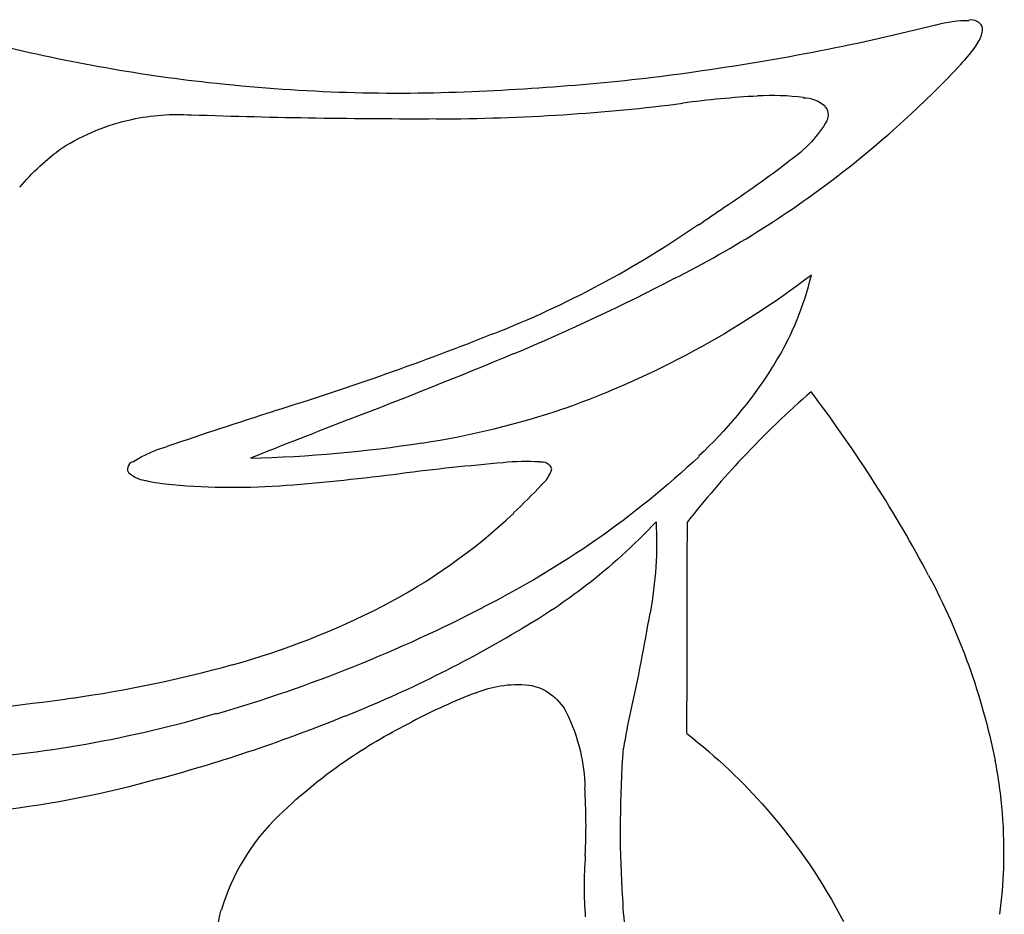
# Model space of a CAD drawing. Extents: x -1.04 to 1.04, y -1.04 to 1.04.
# Tile 14 of 19: x 0.5 to 1.04, y -0.52 to -0.03. Entities that reach past the tile are written whole.
import ezdxf

# ---------------------------------------------------------------- set-up
doc = ezdxf.new("R2010")
doc.units = 0

msp = doc.modelspace()

# ---------------------------------------------------------------- linework, layer by layer
at = {"layer": 'Default', "color": 202, "linetype": 'CONTINUOUS', "extrusion": (0.148341, 0.943809, -0.295329)}
msp.add_arc((-1.1e-05, -8e-06, 0.339124), 1.203105, 214.315448, 223.936281, dxfattribs=at)
at = {"layer": 'Default', "color": 202, "linetype": 'CONTINUOUS', "extrusion": (-0.148341, -0.943809, -0.295329)}
msp.add_arc((1.1e-05, 8e-06, -0.339124), 1.203105, 34.315448, 43.936281, dxfattribs=at)
at = {"layer": 'Default', "color": 202, "linetype": 'CONTINUOUS', "extrusion": (0.804392, -0.162221, -0.571523)}
msp.add_arc((0.000157, -4.2e-05, 1.237884), 0.173458, 343.408192, 353.825247, dxfattribs=at)
at = {"layer": 'Default', "color": 202, "linetype": 'CONTINUOUS', "extrusion": (-0.804392, 0.162221, -0.571523)}
msp.add_arc((-0.000157, 4.2e-05, -1.237884), 0.173458, 163.408192, 173.825247, dxfattribs=at)
at = {"layer": 'Default', "color": 202, "linetype": 'CONTINUOUS', "extrusion": (-0.81597, 0.03939, 0.57675)}
msp.add_arc((4e-06, -0, -1.249841), 0.019957, 165.422067, 186.967626, dxfattribs=at)
at = {"layer": 'Default', "color": 202, "linetype": 'CONTINUOUS', "extrusion": (0.81597, -0.03939, 0.57675)}
msp.add_arc((-4e-06, 0, 1.249841), 0.019957, 345.422067, 366.967626, dxfattribs=at)
at = {"layer": 'Default', "color": 202, "linetype": 'CONTINUOUS', "extrusion": (-0.817354, 0.033092, 0.575185)}
msp.add_arc((0, -0, -1.249946), 0.01167, 137.731477, 166.628825, dxfattribs=at)
at = {"layer": 'Default', "color": 202, "linetype": 'CONTINUOUS', "extrusion": (0.817354, -0.033092, 0.575185)}
msp.add_arc((-0, 0, 1.249946), 0.01167, 317.731477, 346.628825, dxfattribs=at)
at = {"layer": 'Default', "color": 202, "linetype": 'CONTINUOUS', "extrusion": (-0.817038, 0.027007, 0.575951)}
msp.add_arc((-0, -0, -1.249964), 0.009442, 35.115042, 77.105701, dxfattribs=at)
at = {"layer": 'Default', "color": 202, "linetype": 'CONTINUOUS', "extrusion": (0.817038, -0.027007, 0.575951)}
msp.add_arc((0, 0, 1.249964), 0.009442, 215.115042, 257.105701, dxfattribs=at)
at = {"layer": 'Default', "color": 202, "linetype": 'CONTINUOUS', "extrusion": (-0.818205, 0.027756, 0.574256)}
msp.add_arc((0, -2e-06, -1.249982), 0.006726, 79.588379, 106.436843, dxfattribs=at)
at = {"layer": 'Default', "color": 202, "linetype": 'CONTINUOUS', "extrusion": (0.818205, -0.027756, 0.574256)}
msp.add_arc((-0, 2e-06, 1.249982), 0.006726, 259.588379, 286.436843, dxfattribs=at)
at = {"layer": 'Default', "color": 202, "linetype": 'CONTINUOUS', "extrusion": (0.431655, 0.622422, -0.652889)}
msp.add_arc((-6e-06, -9e-06, 0.934085), 0.830643, 230.333425, 239.793997, dxfattribs=at)
at = {"layer": 'Default', "color": 202, "linetype": 'CONTINUOUS', "extrusion": (-0.431655, -0.622422, -0.652889)}
msp.add_arc((6e-06, 9e-06, -0.934085), 0.830643, 50.333425, 59.793997, dxfattribs=at)
at = {"layer": 'Default', "color": 202, "linetype": 'CONTINUOUS', "extrusion": (0.786615, 0.025809, -0.616904)}
msp.add_arc((6e-06, -6e-06, 1.245912), 0.101019, 138.064497, 149.865535, dxfattribs=at)
at = {"layer": 'Default', "color": 202, "linetype": 'CONTINUOUS', "extrusion": (-0.786615, -0.025809, -0.616904)}
msp.add_arc((-6e-06, 6e-06, -1.245912), 0.101019, 318.064497, 329.865535, dxfattribs=at)
at = {"layer": 'Default', "color": 202, "linetype": 'CONTINUOUS', "extrusion": (0.268214, 0.872355, -0.408728)}
msp.add_arc((5e-06, 5e-06, 0.549106), 1.122942, 221.067514, 229.512493, dxfattribs=at)
at = {"layer": 'Default', "color": 202, "linetype": 'CONTINUOUS', "extrusion": (-0.268214, -0.872355, -0.408728)}
msp.add_arc((-5e-06, -5e-06, -0.549106), 1.122942, 41.067514, 49.512493, dxfattribs=at)
at = {"layer": 'Default', "color": 202, "linetype": 'CONTINUOUS', "extrusion": (-0.295168, -0.619845, 0.727096)}
msp.add_arc((-0, -1e-06, -0.795541), 0.964165, 340.008946, 346.883914, dxfattribs=at)
at = {"layer": 'Default', "color": 202, "linetype": 'CONTINUOUS', "extrusion": (0.295168, 0.619845, 0.727096)}
msp.add_arc((0, 1e-06, 0.795541), 0.964165, 160.008946, 166.883914, dxfattribs=at)
at = {"layer": 'Default', "color": 202, "linetype": 'CONTINUOUS', "extrusion": (0.404941, 0.697563, -0.591124)}
msp.add_arc((5e-06, 7e-06, 0.845653), 0.920536, 222.750456, 233.170134, dxfattribs=at)
at = {"layer": 'Default', "color": 202, "linetype": 'CONTINUOUS', "extrusion": (-0.404941, -0.697563, -0.591124)}
msp.add_arc((-5e-06, -7e-06, -0.845653), 0.920536, 42.750456, 53.170134, dxfattribs=at)
at = {"layer": 'Default', "color": 202, "linetype": 'CONTINUOUS', "extrusion": (-0.315121, -0.837017, 0.447326)}
msp.add_arc((2e-06, -2e-06, -0.612326), 1.089748, 310.605239, 319.852666, dxfattribs=at)
at = {"layer": 'Default', "color": 202, "linetype": 'CONTINUOUS', "extrusion": (0.315121, 0.837017, 0.447326)}
msp.add_arc((-2e-06, 2e-06, 0.612326), 1.089748, 130.605239, 139.852666, dxfattribs=at)
at = {"layer": 'Default', "color": 202, "linetype": 'CONTINUOUS', "extrusion": (-0.576541, 0.629933, 0.52037)}
msp.add_arc((-2.1e-05, 0, -1.01368), 0.731388, 212.338464, 216.880787, dxfattribs=at)
at = {"layer": 'Default', "color": 202, "linetype": 'CONTINUOUS', "extrusion": (0.576541, -0.629933, 0.52037)}
msp.add_arc((2.1e-05, -0, 1.01368), 0.731388, 32.338464, 36.880787, dxfattribs=at)
at = {"layer": 'Default', "color": 202, "linetype": 'CONTINUOUS', "extrusion": (-0.700632, 0.280713, 0.655984)}
msp.add_arc((-1.6e-05, 1e-06, -1.2177), 0.282309, 189.568841, 197.138831, dxfattribs=at)
at = {"layer": 'Default', "color": 202, "linetype": 'CONTINUOUS', "extrusion": (0.700632, -0.280713, 0.655984)}
msp.add_arc((1.6e-05, -1e-06, 1.2177), 0.282309, 9.568841, 17.138831, dxfattribs=at)
at = {"layer": 'Default', "color": 202, "linetype": 'CONTINUOUS', "extrusion": (-0.74086, 0.088976, 0.66574)}
msp.add_arc((-5e-06, 1e-06, -1.249389), 0.039062, 156.812006, 184.782912, dxfattribs=at)
at = {"layer": 'Default', "color": 202, "linetype": 'CONTINUOUS', "extrusion": (0.74086, -0.088976, 0.66574)}
msp.add_arc((5e-06, -1e-06, 1.249389), 0.039062, 336.812006, 364.782912, dxfattribs=at)
at = {"layer": 'Default', "color": 202, "linetype": 'CONTINUOUS', "extrusion": (0.46046, -0.181367, -0.868955)}
msp.add_arc((2e-06, -1e-06, 1.241405), 0.146333, 329.920285, 344.441448, dxfattribs=at)
at = {"layer": 'Default', "color": 202, "linetype": 'CONTINUOUS', "extrusion": (-0.46046, 0.181367, -0.868955)}
msp.add_arc((-2e-06, 1e-06, -1.241405), 0.146333, 149.920285, 164.441448, dxfattribs=at)
at = {"layer": 'Default', "color": 202, "linetype": 'CONTINUOUS', "extrusion": (-0.750859, 0.06539, 0.657218)}
msp.add_arc((-0, -1e-06, -1.24999), 0.005039, 57.32478, 162.397156, dxfattribs=at)
at = {"layer": 'Default', "color": 202, "linetype": 'CONTINUOUS', "extrusion": (0.750859, -0.06539, 0.657218)}
msp.add_arc((0, 1e-06, 1.24999), 0.005039, 237.32478, 342.397156, dxfattribs=at)
at = {"layer": 'Default', "color": 202, "linetype": 'CONTINUOUS', "extrusion": (0.459204, -0.16974, -0.871963)}
msp.add_arc((1e-06, -1e-06, 1.243081), 0.131335, 311.36114, 331.073113, dxfattribs=at)
at = {"layer": 'Default', "color": 202, "linetype": 'CONTINUOUS', "extrusion": (-0.459204, 0.16974, -0.871963)}
msp.add_arc((-1e-06, 1e-06, -1.243081), 0.131335, 131.36114, 151.073113, dxfattribs=at)
at = {"layer": 'Default', "color": 202, "linetype": 'CONTINUOUS', "extrusion": (0.14531, 0.96725, -0.208117)}
msp.add_arc((1.5e-05, 2e-05, 0.235555), 1.227629, 233.470677, 240.895958, dxfattribs=at)
at = {"layer": 'Default', "color": 202, "linetype": 'CONTINUOUS', "extrusion": (-0.14531, -0.96725, -0.208117)}
msp.add_arc((-1.5e-05, -2e-05, -0.235555), 1.227629, 53.470677, 60.895958, dxfattribs=at)
at = {"layer": 'Default', "color": 202, "linetype": 'CONTINUOUS', "extrusion": (0.723345, -0.029769, -0.689845)}
msp.add_arc((6e-06, -6e-06, 1.247779), 0.074491, 128.062723, 140.910427, dxfattribs=at)
at = {"layer": 'Default', "color": 202, "linetype": 'CONTINUOUS', "extrusion": (-0.723345, 0.029769, -0.689845)}
msp.add_arc((-6e-06, 6e-06, -1.247779), 0.074491, 308.062723, 320.910427, dxfattribs=at)
at = {"layer": 'Default', "color": 202, "linetype": 'CONTINUOUS', "extrusion": (0.716823, -0.017215, -0.697043)}
msp.add_arc((0.000247, -0.000156, 1.24644), 0.094568, 141.557768, 154.071645, dxfattribs=at)
at = {"layer": 'Default', "color": 202, "linetype": 'CONTINUOUS', "extrusion": (-0.716823, 0.017215, -0.697043)}
msp.add_arc((-0.000247, 0.000156, -1.24644), 0.094568, 321.557768, 334.071645, dxfattribs=at)
at = {"layer": 'Default', "color": 202, "linetype": 'CONTINUOUS', "extrusion": (0.461384, -0.161372, -0.872401)}
msp.add_arc((7e-06, -1.2e-05, 1.243876), 0.123566, 293.712972, 308.883203, dxfattribs=at)
at = {"layer": 'Default', "color": 202, "linetype": 'CONTINUOUS', "extrusion": (-0.461384, 0.161372, -0.872401)}
msp.add_arc((-7e-06, 1.2e-05, -1.243876), 0.123566, 113.712972, 128.883203, dxfattribs=at)
at = {"layer": 'Default', "color": 202, "linetype": 'CONTINUOUS', "extrusion": (-0.260809, -0.621771, 0.738498)}
msp.add_arc((-0.001234, 0.000585, -0.793323), 0.967357, 333.828168, 337.098699, dxfattribs=at)
at = {"layer": 'Default', "color": 202, "linetype": 'CONTINUOUS', "extrusion": (0.260809, 0.621771, 0.738498)}
msp.add_arc((0.001234, -0.000585, 0.793323), 0.967357, 153.828168, 157.098699, dxfattribs=at)
at = {"layer": 'Default', "color": 202, "linetype": 'CONTINUOUS', "extrusion": (-0.353262, -0.567475, 0.743759)}
msp.add_arc((-2e-05, 8e-06, -0.870039), 0.897535, 335.749663, 344.766659, dxfattribs=at)
at = {"layer": 'Default', "color": 202, "linetype": 'CONTINUOUS', "extrusion": (0.353262, 0.567475, 0.743759)}
msp.add_arc((2e-05, -8e-06, 0.870039), 0.897535, 155.749663, 164.766659, dxfattribs=at)
at = {"layer": 'Default', "color": 202, "linetype": 'CONTINUOUS', "extrusion": (0.701348, -0.654243, -0.282979)}
msp.add_arc((-0.000976, 0.001288, 0.954056), 0.809253, 307.365803, 308.85772, dxfattribs=at)
at = {"layer": 'Default', "color": 202, "linetype": 'CONTINUOUS', "extrusion": (-0.701348, 0.654243, -0.282979)}
msp.add_arc((0.000976, -0.001288, -0.954056), 0.809253, 127.365803, 128.85772, dxfattribs=at)
at = {"layer": 'Default', "color": 202, "linetype": 'CONTINUOUS', "extrusion": (-0.371606, -0.469749, 0.800778)}
msp.add_arc((-9.6e-05, 4e-05, -0.966305), 0.793044, 335.117226, 346.363069, dxfattribs=at)
at = {"layer": 'Default', "color": 202, "linetype": 'CONTINUOUS', "extrusion": (0.371606, 0.469749, 0.800778)}
msp.add_arc((9.6e-05, -4e-05, 0.966305), 0.793044, 155.117226, 166.363069, dxfattribs=at)
at = {"layer": 'Default', "color": 202, "linetype": 'CONTINUOUS', "extrusion": (0.032398, 0.837239, -0.545877)}
msp.add_arc((-5.6e-05, -5.8e-05, 0.371933), 1.193303, 223.673742, 229.424391, dxfattribs=at)
at = {"layer": 'Default', "color": 202, "linetype": 'CONTINUOUS', "extrusion": (-0.032398, -0.837239, -0.545877)}
msp.add_arc((5.6e-05, 5.8e-05, -0.371933), 1.193303, 43.673742, 49.424391, dxfattribs=at)
at = {"layer": 'Default', "color": 202, "linetype": 'CONTINUOUS', "extrusion": (0.444371, 0.430822, -0.785447)}
msp.add_arc((1e-06, 0, 0.981459), 0.774107, 185.276994, 199.683534, dxfattribs=at)
at = {"layer": 'Default', "color": 202, "linetype": 'CONTINUOUS', "extrusion": (-0.444371, -0.430822, -0.785447)}
msp.add_arc((-1e-06, -0, -0.981459), 0.774107, 5.276994, 19.683534, dxfattribs=at)
at = {"layer": 'Default', "color": 202, "linetype": 'CONTINUOUS', "extrusion": (-0.681668, 0.116096, 0.722393)}
msp.add_arc((3e-06, 1.6e-05, -1.244072), 0.121573, 72.772529, 85.025793, dxfattribs=at)
at = {"layer": 'Default', "color": 202, "linetype": 'CONTINUOUS', "extrusion": (0.681668, -0.116096, 0.722393)}
msp.add_arc((-3e-06, -1.6e-05, 1.244072), 0.121573, 252.772529, 265.025793, dxfattribs=at)
at = {"layer": 'Default', "color": 202, "linetype": 'CONTINUOUS', "extrusion": (-0.674883, 0.111558, 0.729444)}
msp.add_arc((0, 1e-06, -1.242689), 0.135, 59.033812, 72.493086, dxfattribs=at)
at = {"layer": 'Default', "color": 202, "linetype": 'CONTINUOUS', "extrusion": (0.674883, -0.111558, 0.729444)}
msp.add_arc((-0, -1e-06, 1.242689), 0.135, 239.033812, 252.493086, dxfattribs=at)
at = {"layer": 'Default', "color": 202, "linetype": 'CONTINUOUS', "extrusion": (0.007784, -0.871732, 0.489921)}
msp.add_arc((-4.6e-05, 6.9e-05, -0.295275), 1.214708, 301.50536, 308.469284, dxfattribs=at)
at = {"layer": 'Default', "color": 202, "linetype": 'CONTINUOUS', "extrusion": (-0.007784, 0.871732, 0.489921)}
msp.add_arc((4.6e-05, -6.9e-05, 0.295275), 1.214708, 121.50536, 128.469284, dxfattribs=at)
at = {"layer": 'Default', "color": 202, "linetype": 'CONTINUOUS', "extrusion": (-0.238659, 0.94609, -0.21899)}
msp.add_arc((-0.000113, -0.000177, -0.17407), 1.23761, 235.946556, 241.209435, dxfattribs=at)
at = {"layer": 'Default', "color": 202, "linetype": 'CONTINUOUS', "extrusion": (0.238659, -0.94609, -0.21899)}
msp.add_arc((0.000113, 0.000177, 0.17407), 1.23761, 55.946556, 61.209435, dxfattribs=at)
at = {"layer": 'Default', "color": 202, "linetype": 'CONTINUOUS', "extrusion": (0.616792, -0.050106, -0.78553)}
msp.add_arc((-4.1e-05, 5.3e-05, 1.222611), 0.260169, 124.252198, 139.393139, dxfattribs=at)
at = {"layer": 'Default', "color": 202, "linetype": 'CONTINUOUS', "extrusion": (-0.616792, 0.050106, -0.78553)}
msp.add_arc((4.1e-05, -5.3e-05, -1.222611), 0.260169, 304.252198, 319.393139, dxfattribs=at)
at = {"layer": 'Default', "color": 202, "linetype": 'CONTINUOUS', "extrusion": (-0.783437, 0.427204, 0.451358)}
msp.add_arc((6e-06, 8e-06, -1.190968), 0.379609, 230.541757, 239.797378, dxfattribs=at)
at = {"layer": 'Default', "color": 202, "linetype": 'CONTINUOUS', "extrusion": (0.783437, -0.427204, 0.451358)}
msp.add_arc((-6e-06, -8e-06, 1.190968), 0.379609, 50.541757, 59.797378, dxfattribs=at)
at = {"layer": 'Default', "color": 202, "linetype": 'CONTINUOUS', "extrusion": (0.244224, 0.809311, 0.534201)}
msp.add_arc((2.3e-05, 1.5e-05, -0.388257), 1.188201, 207.787878, 216.090649, dxfattribs=at)
at = {"layer": 'Default', "color": 202, "linetype": 'CONTINUOUS', "extrusion": (-0.244224, -0.809311, 0.534201)}
msp.add_arc((-2.3e-05, -1.5e-05, 0.388257), 1.188201, 27.787878, 36.090649, dxfattribs=at)
at = {"layer": 'Default', "color": 202, "linetype": 'CONTINUOUS', "extrusion": (-0.495109, -0.343016, 0.798252)}
msp.add_arc((4.1e-05, -1.7e-05, -1.055202), 0.670066, 338.706339, 347.119787, dxfattribs=at)
at = {"layer": 'Default', "color": 202, "linetype": 'CONTINUOUS', "extrusion": (0.495109, 0.343016, 0.798252)}
msp.add_arc((-4.1e-05, 1.7e-05, 1.055202), 0.670066, 158.706339, 167.119787, dxfattribs=at)
at = {"layer": 'Default', "color": 202, "linetype": 'CONTINUOUS', "extrusion": (0.402395, -0.888235, -0.221622)}
msp.add_arc((1.9e-05, -4.3e-05, 0.705411), 1.031891, 293.895204, 297.680918, dxfattribs=at)
at = {"layer": 'Default', "color": 202, "linetype": 'CONTINUOUS', "extrusion": (-0.402395, 0.888235, -0.221622)}
msp.add_arc((-1.9e-05, 4.3e-05, -0.705411), 1.031891, 113.895204, 117.680918, dxfattribs=at)
at = {"layer": 'Default', "color": 202, "linetype": 'CONTINUOUS', "extrusion": (-0.421944, 0.896807, 0.133042)}
msp.add_arc((-0.000455, -0.000865, -0.645155), 1.069665, 241.726639, 245.170827, dxfattribs=at)
at = {"layer": 'Default', "color": 202, "linetype": 'CONTINUOUS', "extrusion": (0.421944, -0.896807, 0.133042)}
msp.add_arc((0.000455, 0.000865, 0.645155), 1.069665, 61.726639, 65.170827, dxfattribs=at)
at = {"layer": 'Default', "color": 202, "linetype": 'CONTINUOUS', "extrusion": (0.468877, -0.264795, -0.842638)}
msp.add_arc((-2.3e-05, 3.1e-05, 1.247952), 0.071555, 302.104014, 319.977963, dxfattribs=at)
at = {"layer": 'Default', "color": 202, "linetype": 'CONTINUOUS', "extrusion": (-0.468877, 0.264795, -0.842638)}
msp.add_arc((2.3e-05, -3.1e-05, -1.247952), 0.071555, 122.104014, 139.977963, dxfattribs=at)
at = {"layer": 'Default', "color": 202, "linetype": 'CONTINUOUS', "extrusion": (-0.417006, -0.538552, 0.732167)}
msp.add_arc((3e-06, -2e-06, -0.88264), 0.885121, 318.101902, 325.359944, dxfattribs=at)
at = {"layer": 'Default', "color": 202, "linetype": 'CONTINUOUS', "extrusion": (0.417006, 0.538552, 0.732167)}
msp.add_arc((-3e-06, 2e-06, 0.88264), 0.885121, 138.101902, 145.359944, dxfattribs=at)
at = {"layer": 'Default', "color": 202, "linetype": 'CONTINUOUS', "extrusion": (0.431045, 0.216552, -0.87596)}
msp.add_arc((-0.000204, 4.4e-05, 1.066353), 0.652012, 165.514054, 180.058049, dxfattribs=at)
at = {"layer": 'Default', "color": 202, "linetype": 'CONTINUOUS', "extrusion": (-0.431045, -0.216552, -0.87596)}
msp.add_arc((0.000204, -4.4e-05, -1.066353), 0.652012, 345.514054, 360.058049, dxfattribs=at)
at = {"layer": 'Default', "color": 202, "linetype": 'CONTINUOUS', "extrusion": (-0.778842, 0.401565, 0.481819)}
msp.add_arc((-6e-06, -1.1e-05, -1.205222), 0.331558, 239.214029, 247.883748, dxfattribs=at)
at = {"layer": 'Default', "color": 202, "linetype": 'CONTINUOUS', "extrusion": (0.778842, -0.401565, 0.481819)}
msp.add_arc((6e-06, 1.1e-05, 1.205222), 0.331558, 59.214029, 67.883748, dxfattribs=at)
at = {"layer": 'Default', "color": 202, "linetype": 'CONTINUOUS', "extrusion": (-0.448193, 0.220631, 0.866282)}
msp.add_arc((-0, 0, -1.249993), 0.004239, 285.148245, 333.431691, dxfattribs=at)
at = {"layer": 'Default', "color": 202, "linetype": 'CONTINUOUS', "extrusion": (0.448193, -0.220631, 0.866282)}
msp.add_arc((0, -0, 1.249993), 0.004239, 105.148245, 153.431691, dxfattribs=at)
at = {"layer": 'Default', "color": 202, "linetype": 'CONTINUOUS', "extrusion": (-0.447877, 0.220693, 0.86643)}
msp.add_arc((0, 0, -1.249994), 0.003821, 217.509958, 283.078738, dxfattribs=at)
at = {"layer": 'Default', "color": 202, "linetype": 'CONTINUOUS', "extrusion": (0.447877, -0.220693, 0.86643)}
msp.add_arc((-0, -0, 1.249994), 0.003821, 37.509958, 103.078738, dxfattribs=at)
at = {"layer": 'Default', "color": 202, "linetype": 'CONTINUOUS', "extrusion": (-0.354236, 0.862161, 0.362209)}
msp.add_arc((0.000146, 0.000179, -0.850174), 0.916585, 228.928511, 233.318567, dxfattribs=at)
at = {"layer": 'Default', "color": 202, "linetype": 'CONTINUOUS', "extrusion": (0.354236, -0.862161, 0.362209)}
msp.add_arc((-0.000146, -0.000179, 0.850174), 0.916585, 48.928511, 53.318567, dxfattribs=at)
at = {"layer": 'Default', "color": 202, "linetype": 'CONTINUOUS', "extrusion": (-0.591125, 0.368192, 0.71764)}
msp.add_arc((0.000394, 0.000167, -1.234497), 0.196682, 201.266264, 208.834063, dxfattribs=at)
at = {"layer": 'Default', "color": 202, "linetype": 'CONTINUOUS', "extrusion": (0.591125, -0.368192, 0.71764)}
msp.add_arc((-0.000394, -0.000167, 1.234497), 0.196682, 21.266264, 28.834063, dxfattribs=at)
at = {"layer": 'Default', "color": 202, "linetype": 'CONTINUOUS', "extrusion": (0.626418, -0.224935, -0.746328)}
msp.add_arc((0, 0, 1.249966), 0.00925, 334.972195, 399.665366, dxfattribs=at)
at = {"layer": 'Default', "color": 202, "linetype": 'CONTINUOUS', "extrusion": (-0.626418, 0.224935, -0.746328)}
msp.add_arc((-0, -0, -1.249966), 0.00925, 154.972195, 219.665366, dxfattribs=at)
at = {"layer": 'Default', "color": 202, "linetype": 'CONTINUOUS', "extrusion": (-0.623132, 0.218628, 0.750938)}
msp.add_arc((1e-06, 1e-06, -1.24991), 0.014964, 52.08522, 93.951767, dxfattribs=at)
at = {"layer": 'Default', "color": 202, "linetype": 'CONTINUOUS', "extrusion": (0.623132, -0.218628, 0.750938)}
msp.add_arc((-1e-06, -1e-06, 1.24991), 0.014964, 232.08522, 273.951767, dxfattribs=at)
at = {"layer": 'Default', "color": 202, "linetype": 'CONTINUOUS', "extrusion": (0.457091, -0.20752, -0.864872)}
msp.add_arc((2.2e-05, -4e-06, 1.249771), 0.023971, 166.278792, 193.939031, dxfattribs=at)
at = {"layer": 'Default', "color": 202, "linetype": 'CONTINUOUS', "extrusion": (-0.457091, 0.20752, -0.864872)}
msp.add_arc((-2.2e-05, 4e-06, -1.249771), 0.023971, 346.278792, 373.939031, dxfattribs=at)
at = {"layer": 'Default', "color": 202, "linetype": 'CONTINUOUS', "extrusion": (0.28015, 0.775395, -0.565932)}
msp.add_arc((-0.00163, -0.001823, 0.543637), 1.123147, 227.596619, 231.391614, dxfattribs=at)
at = {"layer": 'Default', "color": 202, "linetype": 'CONTINUOUS', "extrusion": (-0.28015, -0.775395, -0.565932)}
msp.add_arc((0.00163, 0.001823, -0.543637), 1.123147, 47.596619, 51.391614, dxfattribs=at)
at = {"layer": 'Default', "color": 202, "linetype": 'CONTINUOUS', "extrusion": (0.482004, -0.114266, -0.868686)}
msp.add_arc((-2e-06, -3e-06, 1.241636), 0.144361, 172.627259, 179.556503, dxfattribs=at)
at = {"layer": 'Default', "color": 202, "linetype": 'CONTINUOUS', "extrusion": (-0.482004, 0.114266, -0.868686)}
msp.add_arc((2e-06, 3e-06, -1.241636), 0.144361, 352.627259, 359.556503, dxfattribs=at)
at = {"layer": 'Default', "color": 202, "linetype": 'CONTINUOUS', "extrusion": (0.495573, 0.192555, -0.846953)}
msp.add_arc((-0.000413, -0.000118, 1.138847), 0.514863, 194.416072, 202.509182, dxfattribs=at)
at = {"layer": 'Default', "color": 202, "linetype": 'CONTINUOUS', "extrusion": (-0.495573, -0.192555, -0.846953)}
msp.add_arc((0.000413, 0.000118, -1.138847), 0.514863, 14.416072, 22.509182, dxfattribs=at)
at = {"layer": 'Default', "color": 202, "linetype": 'CONTINUOUS', "extrusion": (-0.486812, 0.034299, 0.872833)}
msp.add_arc((-0.000643, -0.000625, -1.203959), 0.337026, 43.096347, 47.033565, dxfattribs=at)
at = {"layer": 'Default', "color": 202, "linetype": 'CONTINUOUS', "extrusion": (0.486812, -0.034299, 0.872833)}
msp.add_arc((0.000643, 0.000625, 1.203959), 0.337026, 223.096347, 227.033565, dxfattribs=at)
at = {"layer": 'Default', "color": 202, "linetype": 'CONTINUOUS', "extrusion": (-0.472113, 0.013912, 0.881428)}
msp.add_arc((-1.4e-05, -1e-05, -1.194522), 0.368278, 26.03461, 41.063423, dxfattribs=at)
at = {"layer": 'Default', "color": 202, "linetype": 'CONTINUOUS', "extrusion": (0.472113, -0.013912, 0.881428)}
msp.add_arc((1.4e-05, 1e-05, 1.194522), 0.368278, 206.03461, 221.063423, dxfattribs=at)
at = {"layer": 'Default', "color": 202, "linetype": 'CONTINUOUS', "extrusion": (0.543279, -0.037142, -0.83873)}
msp.add_arc((3.5e-05, -3e-05, 1.19878), 0.354201, 134.148186, 143.455679, dxfattribs=at)
at = {"layer": 'Default', "color": 202, "linetype": 'CONTINUOUS', "extrusion": (-0.543279, 0.037142, -0.83873)}
msp.add_arc((-3.5e-05, 3e-05, -1.19878), 0.354201, 314.148186, 323.455679, dxfattribs=at)
at = {"layer": 'Default', "color": 202, "linetype": 'CONTINUOUS', "extrusion": (0.557483, -0.285915, -0.7794)}
msp.add_arc((-4.7e-05, -6.9e-05, 1.235285), 0.191318, 53.019785, 68.837089, dxfattribs=at)
at = {"layer": 'Default', "color": 202, "linetype": 'CONTINUOUS', "extrusion": (-0.557483, 0.285915, -0.7794)}
msp.add_arc((4.7e-05, 6.9e-05, -1.235285), 0.191318, 233.019785, 248.837089, dxfattribs=at)
at = {"layer": 'Default', "color": 202, "linetype": 'CONTINUOUS', "extrusion": (0.999998, -0.002108, 0)}
msp.add_arc((-1.3e-05, -2.4e-05, 0.86498), 0.902364, 242.276769, 250.355381, dxfattribs=at)
at = {"layer": 'Default', "color": 202, "linetype": 'CONTINUOUS', "extrusion": (-0.999998, 0.002108, -0)}
msp.add_arc((1.3e-05, 2.4e-05, -0.86498), 0.902364, 62.276769, 70.355381, dxfattribs=at)
at = {"layer": 'Default', "color": 202, "linetype": 'CONTINUOUS', "extrusion": (0.233558, -0.717998, -0.65569)}
msp.add_arc((-0.000128, 1.1e-05, 0.916137), 0.850535, 353.295129, 364.413743, dxfattribs=at)
at = {"layer": 'Default', "color": 202, "linetype": 'CONTINUOUS', "extrusion": (-0.233558, 0.717998, -0.65569)}
msp.add_arc((0.000128, -1.1e-05, -0.916137), 0.850535, 173.295129, 184.413743, dxfattribs=at)
at = {"layer": 'Default', "color": 202, "linetype": 'CONTINUOUS', "extrusion": (0.53198, -0.016473, -0.846597)}
msp.add_arc((3e-05, -1.8e-05, 1.189616), 0.383849, 145.22792, 152.260358, dxfattribs=at)
at = {"layer": 'Default', "color": 202, "linetype": 'CONTINUOUS', "extrusion": (-0.53198, 0.016473, -0.846597)}
msp.add_arc((-3e-05, 1.8e-05, -1.189616), 0.383849, 325.22792, 332.260358, dxfattribs=at)
at = {"layer": 'Default', "color": 202, "linetype": 'CONTINUOUS', "extrusion": (-0.418515, -0.112449, 0.901222)}
msp.add_arc((-3.5e-05, -3e-06, -1.132082), 0.530025, 0.346146, 10.973555, dxfattribs=at)
at = {"layer": 'Default', "color": 202, "linetype": 'CONTINUOUS', "extrusion": (0.418515, 0.112449, 0.901222)}
msp.add_arc((3.5e-05, 3e-06, 1.132082), 0.530025, 180.346146, 190.973555, dxfattribs=at)
at = {"layer": 'Default', "color": 202, "linetype": 'CONTINUOUS', "extrusion": (0.25759, 0.484773, -0.835849)}
msp.add_arc((-0.000145, -8.9e-05, 0.803862), 0.957069, 209.955727, 220.555028, dxfattribs=at)
at = {"layer": 'Default', "color": 202, "linetype": 'CONTINUOUS', "extrusion": (-0.25759, -0.484773, -0.835849)}
msp.add_arc((0.000145, 8.9e-05, -0.803862), 0.957069, 29.955727, 40.555028, dxfattribs=at)
at = {"layer": 'Default', "color": 202, "linetype": 'CONTINUOUS', "extrusion": (-0.343637, -0.174211, -0.922802)}
msp.add_arc((-0.001686, 0.002078, 0.557508), 1.121463, 308.620974, 311.532885, dxfattribs=at)
at = {"layer": 'Default', "color": 202, "linetype": 'CONTINUOUS', "extrusion": (0.343637, 0.174211, -0.922802)}
msp.add_arc((0.001686, -0.002078, -0.557508), 1.121463, 128.620974, 131.532885, dxfattribs=at)
at = {"layer": 'Default', "color": 202, "linetype": 'CONTINUOUS', "extrusion": (-0.32552, -0.348967, 0.878782)}
msp.add_arc((1.5e-05, -6e-06, -0.926374), 0.839229, 337.502761, 345.836076, dxfattribs=at)
at = {"layer": 'Default', "color": 202, "linetype": 'CONTINUOUS', "extrusion": (0.32552, 0.348967, 0.878782)}
msp.add_arc((-1.5e-05, 6e-06, 0.926374), 0.839229, 157.502761, 165.836076, dxfattribs=at)
at = {"layer": 'Default', "color": 202, "linetype": 'CONTINUOUS', "extrusion": (-0.338941, -0.34549, 0.875075)}
msp.add_arc((6.2e-05, -4.3e-05, -0.967178), 0.791799, 326.082874, 333.244629, dxfattribs=at)
at = {"layer": 'Default', "color": 202, "linetype": 'CONTINUOUS', "extrusion": (0.338941, 0.34549, 0.875075)}
msp.add_arc((-6.2e-05, 4.3e-05, 0.967178), 0.791799, 146.082874, 153.244629, dxfattribs=at)
at = {"layer": 'Default', "color": 202, "linetype": 'CONTINUOUS', "extrusion": (0.60002, -0.385393, -0.701034)}
msp.add_arc((-0.000273, 0.000132, 1.246537), 0.093281, 327.937774, 340.612532, dxfattribs=at)
at = {"layer": 'Default', "color": 202, "linetype": 'CONTINUOUS', "extrusion": (-0.60002, 0.385393, -0.701034)}
msp.add_arc((0.000273, -0.000132, -1.246537), 0.093281, 147.937774, 160.612532, dxfattribs=at)
at = {"layer": 'Default', "color": 202, "linetype": 'CONTINUOUS', "extrusion": (0.608, -0.356689, -0.709302)}
msp.add_arc((1e-06, 0, 1.24881), 0.054528, 344.811822, 383.162594, dxfattribs=at)
at = {"layer": 'Default', "color": 202, "linetype": 'CONTINUOUS', "extrusion": (-0.608, 0.356689, -0.709302)}
msp.add_arc((-1e-06, -0, -1.24881), 0.054528, 164.811822, 203.162594, dxfattribs=at)
at = {"layer": 'Default', "color": 202, "linetype": 'CONTINUOUS', "extrusion": (-0.595734, 0.511179, 0.619514)}
msp.add_arc((-2.2e-05, -2.4e-05, -1.218697), 0.277956, 228.489204, 237.629876, dxfattribs=at)
at = {"layer": 'Default', "color": 202, "linetype": 'CONTINUOUS', "extrusion": (0.595734, -0.511179, 0.619514)}
msp.add_arc((2.2e-05, 2.4e-05, 1.218697), 0.277956, 48.489204, 57.629876, dxfattribs=at)
at = {"layer": 'Default', "color": 202, "linetype": 'CONTINUOUS', "extrusion": (0.601958, -0.372474, -0.706335)}
msp.add_arc((-5e-06, 3e-06, 1.247724), 0.075403, 315.970449, 328.644558, dxfattribs=at)
at = {"layer": 'Default', "color": 202, "linetype": 'CONTINUOUS', "extrusion": (-0.601958, 0.372474, -0.706335)}
msp.add_arc((5e-06, -3e-06, -1.247724), 0.075403, 135.970449, 148.644558, dxfattribs=at)
at = {"layer": 'Default', "color": 202, "linetype": 'CONTINUOUS', "extrusion": (-0.20125, -0.702288, 0.682854)}
msp.add_arc((-2.7e-05, 4.5e-05, -0.547527), 1.123758, 298.37291, 303.273791, dxfattribs=at)
at = {"layer": 'Default', "color": 202, "linetype": 'CONTINUOUS', "extrusion": (0.20125, 0.702288, 0.682854)}
msp.add_arc((2.7e-05, -4.5e-05, 0.547527), 1.123758, 118.37291, 123.273791, dxfattribs=at)
at = {"layer": 'Default', "color": 202, "linetype": 'CONTINUOUS', "extrusion": (0.337605, 0.298623, -0.892663)}
msp.add_arc((-0.000204, -9.4e-05, 0.986582), 0.76734, 202.609735, 214.644899, dxfattribs=at)
at = {"layer": 'Default', "color": 202, "linetype": 'CONTINUOUS', "extrusion": (-0.337605, -0.298623, -0.892663)}
msp.add_arc((0.000204, 9.4e-05, -0.986582), 0.76734, 22.609735, 34.644899, dxfattribs=at)
at = {"layer": 'Default', "color": 202, "linetype": 'CONTINUOUS', "extrusion": (0.55386, -0.400902, -0.729737)}
msp.add_arc((1.1e-05, 6e-06, 1.241534), 0.145222, 20.841053, 32.303374, dxfattribs=at)
at = {"layer": 'Default', "color": 202, "linetype": 'CONTINUOUS', "extrusion": (-0.55386, 0.400902, -0.729737)}
msp.add_arc((-1.1e-05, -6e-06, -1.241534), 0.145222, 200.841053, 212.303374, dxfattribs=at)
at = {"layer": 'Default', "color": 202, "linetype": 'CONTINUOUS', "extrusion": (-0.763763, 0.321722, 0.559608)}
msp.add_arc((0.000383, -0.001165, -1.236496), 0.182016, 287.09322, 293.875522, dxfattribs=at)
at = {"layer": 'Default', "color": 202, "linetype": 'CONTINUOUS', "extrusion": (0.763763, -0.321722, 0.559608)}
msp.add_arc((-0.000383, 0.001165, 1.236496), 0.182016, 107.09322, 113.875522, dxfattribs=at)
at = {"layer": 'Default', "color": 202, "linetype": 'CONTINUOUS', "extrusion": (-0.244968, -0.481546, 0.841489)}
msp.add_arc((5e-06, -5e-06, -0.781297), 0.975736, 317.008248, 323.99206, dxfattribs=at)
at = {"layer": 'Default', "color": 202, "linetype": 'CONTINUOUS', "extrusion": (0.244968, 0.481546, 0.841489)}
msp.add_arc((-5e-06, 5e-06, 0.781297), 0.975736, 137.008248, 143.99206, dxfattribs=at)
at = {"layer": 'Default', "color": 202, "linetype": 'CONTINUOUS', "extrusion": (0.588001, -0.486084, -0.646512)}
msp.add_arc((3e-06, -4e-06, 1.228146), 0.232712, 294.683817, 305.11159, dxfattribs=at)
at = {"layer": 'Default', "color": 202, "linetype": 'CONTINUOUS', "extrusion": (-0.588001, 0.486084, -0.646512)}
msp.add_arc((-3e-06, 4e-06, -1.228146), 0.232712, 114.683817, 125.11159, dxfattribs=at)
at = {"layer": 'Default', "color": 202, "linetype": 'CONTINUOUS', "extrusion": (0.253014, -0.777102, -0.576277)}
msp.add_arc((-5e-06, 2e-06, 1.006598), 0.741127, 338.831306, 346.289813, dxfattribs=at)
at = {"layer": 'Default', "color": 202, "linetype": 'CONTINUOUS', "extrusion": (-0.253014, 0.777102, -0.576277)}
msp.add_arc((5e-06, -2e-06, -1.006598), 0.741127, 158.831306, 166.289813, dxfattribs=at)
at = {"layer": 'Default', "color": 202, "linetype": 'CONTINUOUS', "extrusion": (0.570887, -0.39118, -0.721849)}
msp.add_arc((-6e-06, -5e-06, 1.244326), 0.118972, 33.373037, 44.808893, dxfattribs=at)
at = {"layer": 'Default', "color": 202, "linetype": 'CONTINUOUS', "extrusion": (-0.570887, 0.39118, -0.721849)}
msp.add_arc((6e-06, 5e-06, -1.244326), 0.118972, 213.373037, 224.808893, dxfattribs=at)
at = {"layer": 'Default', "color": 202, "linetype": 'CONTINUOUS', "extrusion": (0.869345, -0.25068, -0.425909)}
msp.add_arc((-4e-06, -5e-06, 1.182431), 0.405403, 230.515499, 243.153108, dxfattribs=at)
at = {"layer": 'Default', "color": 202, "linetype": 'CONTINUOUS', "extrusion": (-0.869345, 0.25068, -0.425909)}
msp.add_arc((4e-06, 5e-06, -1.182431), 0.405403, 50.515499, 63.153108, dxfattribs=at)
at = {"layer": 'Default', "color": 202, "linetype": 'CONTINUOUS', "extrusion": (0.583636, -0.470442, -0.661856)}
msp.add_arc((-2e-06, 6e-06, 1.233038), 0.205229, 280.731167, 295.168597, dxfattribs=at)
at = {"layer": 'Default', "color": 202, "linetype": 'CONTINUOUS', "extrusion": (-0.583636, 0.470442, -0.661856)}
msp.add_arc((2e-06, -6e-06, -1.233038), 0.205229, 100.731167, 115.168597, dxfattribs=at)
at = {"layer": 'Default', "color": 202, "linetype": 'CONTINUOUS', "extrusion": (-0.522052, 0.599822, 0.606362)}
msp.add_arc((0.000104, -4.1e-05, -1.135483), 0.522776, 155.91384, 160.705945, dxfattribs=at)
at = {"layer": 'Default', "color": 202, "linetype": 'CONTINUOUS', "extrusion": (0.522052, -0.599822, 0.606362)}
msp.add_arc((-0.000104, 4.1e-05, 1.135483), 0.522776, 335.91384, 340.705945, dxfattribs=at)
at = {"layer": 'Default', "color": 202, "linetype": 'CONTINUOUS', "extrusion": (-0.350944, -0.191945, 0.916513)}
msp.add_arc((-3.9e-05, 1.2e-05, -1.047682), 0.681849, 339.786699, 347.994588, dxfattribs=at)
at = {"layer": 'Default', "color": 202, "linetype": 'CONTINUOUS', "extrusion": (0.350944, 0.191945, 0.916513)}
msp.add_arc((3.9e-05, -1.2e-05, 1.047682), 0.681849, 159.786699, 167.994588, dxfattribs=at)
at = {"layer": 'Default', "color": 202, "linetype": 'CONTINUOUS', "extrusion": (-0.34525, 0.464503, 0.8155)}
msp.add_arc((-0.00126, 0.000814, -1.1738), 0.42826, 146.212615, 151.950896, dxfattribs=at)
at = {"layer": 'Default', "color": 202, "linetype": 'CONTINUOUS', "extrusion": (0.34525, -0.464503, 0.8155)}
msp.add_arc((0.00126, -0.000814, 1.1738), 0.42826, 326.212615, 331.950896, dxfattribs=at)
at = {"layer": 'Default', "color": 202, "linetype": 'CONTINUOUS', "extrusion": (0.145106, -0.823133, -0.548996)}
msp.add_arc((1e-06, -1e-06, 0.910192), 0.856765, 341.776825, 350.343818, dxfattribs=at)
at = {"layer": 'Default', "color": 202, "linetype": 'CONTINUOUS', "extrusion": (-0.145106, 0.823133, -0.548996)}
msp.add_arc((-1e-06, 1e-06, -0.910192), 0.856765, 161.776825, 170.343818, dxfattribs=at)
at = {"layer": 'Default', "color": 202, "linetype": 'CONTINUOUS', "extrusion": (-0.588703, 0.564904, 0.578198)}
msp.add_arc((0.000127, -7.3e-05, -1.173776), 0.429971, 147.206069, 152.894327, dxfattribs=at)
at = {"layer": 'Default', "color": 202, "linetype": 'CONTINUOUS', "extrusion": (0.588703, -0.564904, 0.578198)}
msp.add_arc((-0.000127, 7.3e-05, 1.173776), 0.429971, 327.206069, 332.894327, dxfattribs=at)
at = {"layer": 'Default', "color": 202, "linetype": 'CONTINUOUS', "extrusion": (-0.544221, 0.416438, 0.728287)}
msp.add_arc((-1e-06, -3e-06, -1.246883), 0.088223, 258.081071, 298.570447, dxfattribs=at)
at = {"layer": 'Default', "color": 202, "linetype": 'CONTINUOUS', "extrusion": (0.544221, -0.416438, 0.728287)}
msp.add_arc((1e-06, 3e-06, 1.246883), 0.088223, 78.081071, 118.570447, dxfattribs=at)
at = {"layer": 'Default', "color": 202, "linetype": 'CONTINUOUS', "extrusion": (-0.76213, 0.3432, 0.548973)}
msp.add_arc((1e-06, -2e-06, -1.233187), 0.204328, 303.78994, 315.003207, dxfattribs=at)
at = {"layer": 'Default', "color": 202, "linetype": 'CONTINUOUS', "extrusion": (0.76213, -0.3432, 0.548973)}
msp.add_arc((-1e-06, 2e-06, 1.233187), 0.204328, 123.78994, 135.003207, dxfattribs=at)
at = {"layer": 'Default', "color": 202, "linetype": 'CONTINUOUS', "extrusion": (-0.651336, 0.532068, 0.540985)}
msp.add_arc((2.7e-05, -2.2e-05, -1.204349), 0.334763, 138.85557, 144.667422, dxfattribs=at)
at = {"layer": 'Default', "color": 202, "linetype": 'CONTINUOUS', "extrusion": (0.651336, -0.532068, 0.540985)}
msp.add_arc((-2.7e-05, 2.2e-05, 1.204349), 0.334763, 318.85557, 324.667422, dxfattribs=at)
at = {"layer": 'Default', "color": 202, "linetype": 'CONTINUOUS', "extrusion": (0.898837, -0.218032, -0.380204)}
msp.add_arc((-3.3e-05, -3.6e-05, 1.154349), 0.479512, 225.52285, 231.644255, dxfattribs=at)
at = {"layer": 'Default', "color": 202, "linetype": 'CONTINUOUS', "extrusion": (-0.898837, 0.218032, -0.380204)}
msp.add_arc((3.3e-05, 3.6e-05, -1.154349), 0.479512, 45.52285, 51.644255, dxfattribs=at)
at = {"layer": 'Default', "color": 202, "linetype": 'CONTINUOUS', "extrusion": (0.544022, -0.415301, -0.729085)}
msp.add_arc((-1e-06, -1e-06, 1.246926), 0.087611, 223.206158, 240.464424, dxfattribs=at)
at = {"layer": 'Default', "color": 202, "linetype": 'CONTINUOUS', "extrusion": (-0.544022, 0.415301, -0.729085)}
msp.add_arc((1e-06, 1e-06, -1.246926), 0.087611, 43.206158, 60.464424, dxfattribs=at)

doc.saveas('drawing.dxf')
